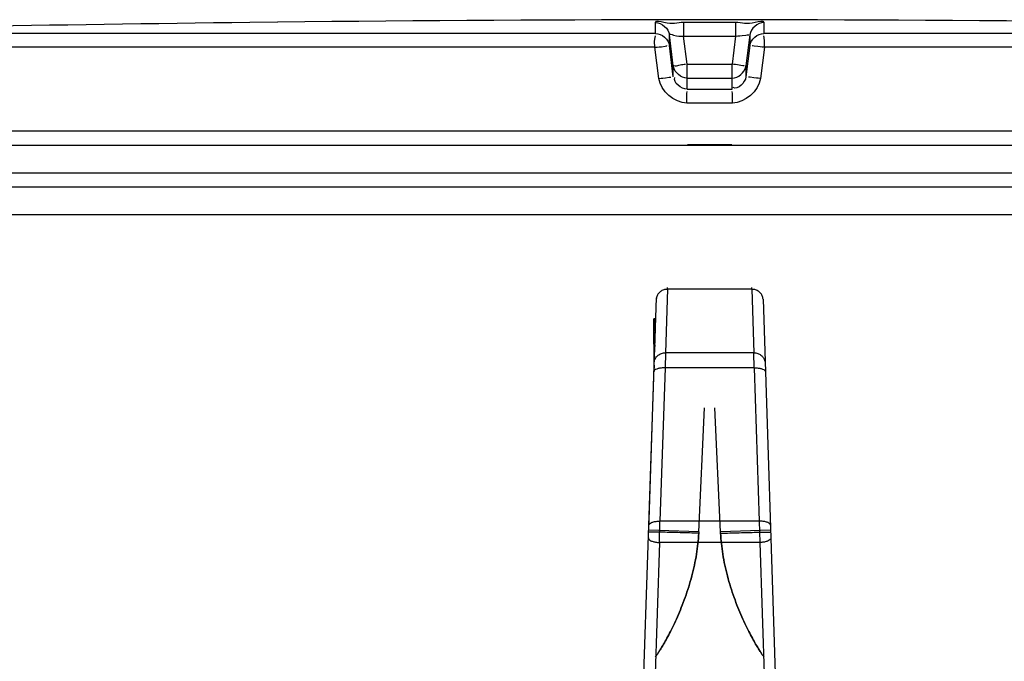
# Model space of a CAD drawing. Header units: millimetres. Extents: x 0 to 297, y 0 to 210.
# Tile 248 of 256: x 55.97 to 58.09, y 160.81 to 162.2. Entities that reach past the tile are written whole.
import ezdxf

# ---------------------------------------------------------------- set-up
doc = ezdxf.new("R2010")
doc.units = ezdxf.units.MM
doc.header["$LTSCALE"] = 16.335
doc.layers.get('0').update_dxf_attribs({"linetype": 'CONTINUOUS'})
doc.layers.add('001-M31079-X02', color=7, linetype='CONTINUOUS')
doc.layers.add('01_GLOBAL', color=7, linetype='CONTINUOUS')

msp = doc.modelspace()

# ---------------------------------------------------------------- linework, layer by layer
at = {"color": 7, "linetype": 'Continuous'}
for p, q in [((56.5232, 162.1909), (56.4634, 162.1902)), ((56.5234, 162.191), (56.5231, 162.1909)), ((56.5234, 162.191), (56.5232, 162.1909)), ((55.1747, 161.926), (59.7347, 161.926)), ((55.1747, 161.866), (59.7347, 161.866)), ((55.2047, 161.836), (59.7047, 161.836))]:
    msp.add_line(p, q, dxfattribs=at)
at = {"color": 9, "linetype": 'Continuous'}
for p, q in [((57.3382, 162.1667), (57.3382, 162.1902)), ((57.3987, 162.191), (57.3987, 162.1606)), ((57.3987, 162.191), (57.5108, 162.191)), ((57.5108, 162.191), (57.5108, 162.1606)), ((57.5713, 162.1902), (57.5713, 162.1667)), ((57.3382, 162.1667), (55.207, 162.1667)), ((57.368, 162.1405), (57.368, 162.164)), ((57.3764, 162.0965), (57.368, 162.164)), ((57.4062, 162.1006), (57.3987, 162.1606)), ((57.3987, 162.1606), (57.5108, 162.1606)), ((57.5108, 162.1606), (57.5032, 162.1006)), ((57.5414, 162.164), (57.533, 162.0965)), ((57.5414, 162.164), (57.5414, 162.1405)), ((59.7025, 162.1667), (57.5713, 162.1667)), ((57.3764, 162.073), (57.368, 162.1405)), ((57.5414, 162.1405), (57.533, 162.073)), ((57.3367, 162.1368), (55.1778, 162.1368)), ((57.3452, 162.0693), (57.3367, 162.1368)), ((57.5728, 162.1368), (57.5642, 162.0693)), ((59.7317, 162.1368), (57.5728, 162.1368)), ((57.4062, 162.0467), (57.4062, 162.1006)), ((57.4062, 162.1006), (57.5032, 162.1006)), ((57.5032, 162.0467), (57.5032, 162.1006)), ((57.3764, 162.073), (57.3764, 162.0965)), ((57.3767, 162.0947), (57.3764, 162.0965)), ((57.5327, 162.0946), (57.533, 162.0965)), ((57.533, 162.0965), (57.533, 162.073)), ((57.4062, 162.0703), (57.4059, 162.0703)), ((57.4062, 162.0703), (57.5032, 162.0703)), ((57.5032, 162.0703), (57.5036, 162.0703)), ((57.5039, 162.0167), (57.4056, 162.0167)), ((59.7347, 161.956), (55.1747, 161.956)), ((57.4067, 161.9272), (57.5027, 161.9272))]:
    msp.add_line(p, q, dxfattribs=at)
at = {"color": 7, "linetype": 'Continuous'}
for radius, start, end in [(86.6549, 90.655481, 91.486375), (86.655, 89.384203, 90.615797)]:
    msp.add_arc((57.4547, 75.541), radius, start, end, dxfattribs=at)
at = {"color": 9, "linetype": 'Continuous'}
for centre, radius, start, end in [((57.5237, 161.0688), 1.0383, 96.6859, 97.3437), ((57.116, 159.0069), 3.1178, 82.586, 82.8653), ((57.4655, 200.4535), 38.4068, 269.91166, 270.0563)]:
    msp.add_arc(centre, radius, start, end, dxfattribs=at)
for points, knots in [([(57.3382, 162.1902), (57.3383, 162.1962), (57.3713, 162.1842), (57.3845, 162.1909), (57.3987, 162.191)], [0, 0, 0, 0, 0.294722, 1, 1, 1, 1]), ([(57.5108, 162.191), (57.5248, 162.1909), (57.538, 162.1842), (57.5712, 162.1963), (57.5713, 162.1902)], [0, 0, 0, 0, 0.697328, 1, 1, 1, 1]), ([(57.3367, 162.1368), (57.3367, 162.1438), (57.3347, 162.1455), (57.3379, 162.163), (57.338, 162.1617)], [0, 0, 0, 0, 0.846035, 1, 1, 1, 1]), ([(57.368, 162.164), (57.368, 162.167), (57.3841, 162.1592), (57.3904, 162.1616), (57.3971, 162.1608)], [0, 0, 0, 0, 0.308693, 1, 1, 1, 1]), ([(57.5108, 162.1606), (57.5182, 162.1615), (57.5201, 162.162), (57.541, 162.164), (57.539, 162.1637)], [0, 0, 0, 0, 0.789132, 1, 1, 1, 1]), ([(57.5728, 162.1368), (57.5728, 162.1438), (57.5748, 162.1455), (57.5715, 162.163), (57.5714, 162.1617)], [0, 0, 0, 0, 0.846686, 1, 1, 1, 1]), ([(57.3367, 162.1368), (57.3441, 162.138), (57.3457, 162.1366), (57.364, 162.1404), (57.3627, 162.1404)], [0, 0, 0, 0, 0.85381, 1, 1, 1, 1]), ([(57.5728, 162.1368), (57.5653, 162.1377), (57.5641, 162.1381), (57.5455, 162.14), (57.5467, 162.1398)], [0, 0, 0, 0, 0.855376, 1, 1, 1, 1]), ([(57.3764, 162.0965), (57.3765, 162.0979), (57.3843, 162.0961), (57.3874, 162.0982), (57.391, 162.0987)], [0, 0, 0, 0, 0.272435, 1, 1, 1, 1]), ([(57.5183, 162.0987), (57.522, 162.0982), (57.5334, 162.0973), (57.5284, 162.0972), (57.528, 162.0972)], [0, 0, 0, 0, 0.894651, 1, 1, 1, 1]), ([(57.3452, 162.0693), (57.3526, 162.0702), (57.3539, 162.0707), (57.3724, 162.0726), (57.3712, 162.0724)], [0, 0, 0, 0, 0.855816, 1, 1, 1, 1]), ([(57.5642, 162.0693), (57.5568, 162.0702), (57.5556, 162.0707), (57.537, 162.0726), (57.5383, 162.0724)], [0, 0, 0, 0, 0.855816, 1, 1, 1, 1]), ([(57.4056, 162.0167), (57.4056, 162.0238), (57.4047, 162.0251), (57.4061, 162.0429), (57.4061, 162.0416)], [0, 0, 0, 0, 0.849467, 1, 1, 1, 1]), ([(57.5039, 162.0167), (57.5039, 162.0238), (57.5047, 162.0251), (57.5034, 162.0429), (57.5033, 162.0416)], [0, 0, 0, 0, 0.849467, 1, 1, 1, 1])]:
    msp.add_open_spline(points, degree=3, knots=knots, dxfattribs=at)
for points in [[(57.3382, 162.1902), (57.3515, 162.1902), (57.3664, 162.1771), (57.368, 162.164)], [(57.5713, 162.1902), (57.558, 162.1902), (57.5431, 162.1771), (57.5414, 162.164)], [(57.3382, 162.1667), (57.3515, 162.1668), (57.3664, 162.1536), (57.368, 162.1405)], [(57.5414, 162.1405), (57.5431, 162.1536), (57.558, 162.1668), (57.5713, 162.1667)], [(57.4056, 162.0167), (57.3789, 162.0167), (57.3486, 162.0428), (57.3452, 162.0693)], [(57.4062, 162.0467), (57.394, 162.0467), (57.3751, 162.0604), (57.3795, 162.0719)], [(57.5642, 162.0693), (57.5609, 162.0428), (57.5306, 162.0167), (57.5039, 162.0167)], [(57.533, 162.073), (57.5315, 162.0611), (57.5156, 162.0441), (57.5052, 162.0501)]]:
    msp.add_open_spline(points, degree=3, dxfattribs=at)
at = {"color": 7, "linetype": 'Continuous'}
for points in [[(57.4059, 162.0703), (57.3932, 162.0705), (57.3795, 162.0823), (57.3768, 162.0947)], [(57.5036, 162.0703), (57.5162, 162.0705), (57.5299, 162.0823), (57.5327, 162.0946)]]:
    msp.add_open_spline(points, degree=3, dxfattribs=at)
at = {"layer": '001-M31079-X02', "color": 9, "linetype": 'Continuous'}
for p, q in [((57.3637, 161.615), (57.3592, 161.478)), ((57.3637, 161.615), (57.3638, 161.6191)), ((57.3637, 161.615), (57.3638, 161.6191)), ((57.5458, 161.615), (57.3637, 161.615)), ((57.5458, 161.615), (57.5457, 161.6191)), ((57.5458, 161.615), (57.5457, 161.6191)), ((57.5458, 161.615), (57.5503, 161.478)), ((57.5698, 161.5936), (57.5697, 161.5964)), ((57.5698, 161.5936), (57.599, 160.7063)), ((57.3592, 161.478), (57.3585, 161.4456)), ((57.5503, 161.478), (57.3592, 161.478)), ((57.5509, 161.4456), (57.5503, 161.478)), ((57.3585, 161.4456), (57.3476, 161.1149)), ((57.5509, 161.4456), (57.3585, 161.4456)), ((57.5509, 161.4456), (57.5618, 161.1149)), ((57.3467, 161.069), (57.3476, 161.1149)), ((57.5618, 161.1149), (57.3476, 161.1149)), ((57.5618, 161.1149), (57.5627, 161.069)), ((57.4312, 161.092), (57.3233, 161.0955)), ((57.5862, 161.0955), (57.4782, 161.092)), ((57.3467, 161.069), (57.3355, 160.7302)), ((57.5627, 161.069), (57.3467, 161.069)), ((57.5627, 161.069), (57.5739, 160.7302))]:
    msp.add_line(p, q, dxfattribs=at)
at = {"layer": '001-M31079-X02', "color": 7, "linetype": 'Continuous'}
for p, q in [((57.3104, 160.7063), (57.3398, 161.5964)), ((57.3398, 161.5964), (57.3397, 161.5936)), ((57.3382, 161.5502), (57.3382, 161.5476)), ((57.3383, 161.5515), (57.3383, 161.5502)), ((57.3367, 161.5019), (57.3367, 161.5044)), ((57.3367, 161.5029), (57.3367, 161.5004)), ((57.3374, 161.5234), (57.3374, 161.5208)), ((57.3347, 161.4966), (57.3347, 161.4427)), ((57.3364, 161.4953), (57.3364, 161.4927)), ((57.3364, 161.4927), (57.3364, 161.4915)), ((57.3365, 161.4936), (57.3365, 161.4966)), ((57.3366, 161.5004), (57.3366, 161.4991)), ((57.3233, 161.0955), (57.3357, 161.4732)), ((57.3233, 161.0955), (57.3357, 161.4732)), ((57.3348, 161.4447), (57.3353, 161.4601)), ((57.3354, 161.4647), (57.3354, 161.4628)), ((57.3355, 161.4631), (57.3355, 161.4665)), ((57.3356, 161.4712), (57.3356, 161.4684)), ((57.3356, 161.4677), (57.3356, 161.4691)), ((57.335, 161.4518), (57.3348, 161.4451))]:
    msp.add_line(p, q, dxfattribs=at)
at = {"layer": '001-M31079-X02', "color": 6, "linetype": 'Continuous'}
for p, q in [((57.3347, 161.4966), (57.3347, 161.5515)), ((57.3383, 161.5515), (57.3347, 161.5515)), ((57.3347, 161.5502), (57.3383, 161.5502)), ((57.3347, 161.5476), (57.3382, 161.5476)), ((57.3347, 161.5464), (57.3382, 161.5464)), ((57.3347, 161.5451), (57.3381, 161.5451)), ((57.3347, 161.5438), (57.3381, 161.5438)), ((57.3347, 161.5425), (57.338, 161.5425)), ((57.3347, 161.5412), (57.338, 161.5412)), ((57.3347, 161.54), (57.338, 161.54)), ((57.3347, 161.5374), (57.3379, 161.5374)), ((57.3347, 161.5361), (57.3378, 161.5361)), ((57.3347, 161.5336), (57.3377, 161.5336)), ((57.3347, 161.5323), (57.3377, 161.5323)), ((57.3347, 161.531), (57.3376, 161.531)), ((57.3347, 161.5298), (57.3376, 161.5298)), ((57.3347, 161.5285), (57.3376, 161.5285)), ((57.3347, 161.5272), (57.3376, 161.5272)), ((57.3375, 161.5259), (57.3347, 161.5259)), ((57.3347, 161.5234), (57.3374, 161.5234)), ((57.3347, 161.5208), (57.3373, 161.5208)), ((57.3372, 161.5183), (57.3347, 161.5183)), ((57.3347, 161.5119), (57.337, 161.5119)), ((57.3347, 161.5068), (57.3368, 161.5068)), ((57.3347, 161.5055), (57.3368, 161.5055)), ((57.3347, 161.5044), (57.3368, 161.5044)), ((57.3347, 161.5029), (57.3367, 161.5029)), ((57.3347, 161.5019), (57.3367, 161.5019)), ((57.3347, 161.501), (57.3367, 161.501)), ((57.3347, 161.5004), (57.3367, 161.5004)), ((57.3347, 161.4991), (57.3366, 161.4991)), ((57.3347, 161.4966), (57.3365, 161.4966)), ((57.3347, 161.4955), (57.3365, 161.4955)), ((57.3347, 161.4953), (57.3365, 161.4953)), ((57.3347, 161.4936), (57.3365, 161.4936)), ((57.3347, 161.493), (57.3364, 161.493)), ((57.3347, 161.4927), (57.3364, 161.4927)), ((57.3347, 161.4915), (57.3363, 161.4915)), ((57.3347, 161.4911), (57.3363, 161.4911)), ((57.3347, 161.489), (57.3363, 161.489)), ((57.3347, 161.4886), (57.3362, 161.4886)), ((57.3361, 161.4848), (57.3347, 161.4848)), ((57.3347, 161.4846), (57.3361, 161.4846)), ((57.3347, 161.4718), (57.3357, 161.4718)), ((57.3347, 161.4712), (57.3356, 161.4712)), ((57.3347, 161.4691), (57.3356, 161.4691)), ((57.3347, 161.4684), (57.3356, 161.4684)), ((57.3356, 161.4677), (57.3347, 161.4677)), ((57.3347, 161.4668), (57.3355, 161.4668)), ((57.3347, 161.4665), (57.3355, 161.4665)), ((57.3347, 161.4651), (57.3355, 161.4651)), ((57.3347, 161.4647), (57.3354, 161.4647)), ((57.3347, 161.4638), (57.3354, 161.4638)), ((57.3347, 161.4631), (57.3355, 161.4631)), ((57.3347, 161.4628), (57.3354, 161.4628)), ((57.3347, 161.4624), (57.3354, 161.4624)), ((57.3347, 161.4601), (57.3353, 161.4601)), ((57.3347, 161.4553), (57.3351, 161.4553)), ((57.3347, 161.4518), (57.335, 161.4518)), ((57.3348, 161.4571), (57.3352, 161.4571)), ((57.4312, 161.092), (57.4436, 161.3592)), ((57.4312, 161.092), (57.4436, 161.3592)), ((57.4782, 161.092), (57.4659, 161.3592)), ((57.4782, 161.092), (57.4659, 161.3592)), ((57.4312, 161.092), (57.4311, 161.089)), ((57.4784, 161.089), (57.4782, 161.092))]:
    msp.add_line(p, q, dxfattribs=at)
at = {"layer": '001-M31079-X02', "color": 9, "linetype": 'Continuous'}
for points, knots in [([(57.3637, 161.615), (57.3623, 161.615), (57.3596, 161.6148), (57.3556, 161.6139), (57.3519, 161.6123), (57.3485, 161.6102), (57.3455, 161.6075), (57.3431, 161.6045), (57.3412, 161.6011), (57.3401, 161.5974), (57.3398, 161.5949), (57.3397, 161.5936)], [0, 0, 0, 0, 0.115443, 0.230318, 0.344204, 0.456787, 0.567894, 0.677521, 0.78584, 0.893181, 1, 1, 1, 1]), ([(57.5698, 161.5936), (57.5697, 161.5949), (57.5694, 161.5974), (57.5682, 161.6011), (57.5664, 161.6045), (57.564, 161.6075), (57.561, 161.6102), (57.5576, 161.6123), (57.5538, 161.6139), (57.5499, 161.6148), (57.5471, 161.615), (57.5458, 161.615)], [0, 0, 0, 0, 0.106813, 0.214154, 0.322472, 0.4321, 0.543208, 0.655792, 0.769679, 0.884556, 1, 1, 1, 1]), ([(57.3352, 161.4567), (57.3352, 161.4579), (57.3355, 161.4604), (57.3367, 161.464), (57.3385, 161.4674), (57.3408, 161.4704), (57.3437, 161.473), (57.3471, 161.4752), (57.3509, 161.4768), (57.355, 161.4778), (57.3578, 161.4781), (57.3592, 161.478)], [0, 0, 0, 0, 0.106197, 0.212482, 0.316463, 0.423719, 0.533532, 0.647096, 0.762514, 0.881834, 1, 1, 1, 1]), ([(57.5503, 161.478), (57.5516, 161.4781), (57.5544, 161.4779), (57.5584, 161.4769), (57.5621, 161.4754), (57.5655, 161.4732), (57.5685, 161.4706), (57.5709, 161.4675), (57.5727, 161.4641), (57.5739, 161.4605), (57.5742, 161.4579), (57.5743, 161.4567)], [0, 0, 0, 0, 0.115443, 0.230319, 0.344206, 0.456789, 0.567896, 0.677523, 0.785842, 0.893182, 1, 1, 1, 1]), ([(57.3585, 161.4456), (57.3572, 161.4456), (57.3545, 161.4456), (57.3506, 161.4453), (57.3469, 161.4448), (57.3436, 161.4441), (57.3399, 161.4428), (57.3363, 161.4411), (57.3346, 161.4384), (57.3345, 161.4372)], [0, 0, 0, 0, 0.152377, 0.300121, 0.436015, 0.564137, 0.680181, 0.868221, 1, 1, 1, 1]), ([(57.5509, 161.4456), (57.5523, 161.4456), (57.555, 161.4456), (57.5589, 161.4453), (57.5626, 161.4448), (57.5659, 161.4441), (57.5696, 161.4428), (57.5731, 161.4411), (57.5749, 161.4384), (57.5749, 161.4372)], [0, 0, 0, 0, 0.152377, 0.300121, 0.436014, 0.564137, 0.680181, 0.868221, 1, 1, 1, 1]), ([(57.3236, 161.1065), (57.3237, 161.1077), (57.3253, 161.1103), (57.3288, 161.1121), (57.3324, 161.1133), (57.3358, 161.1141), (57.3395, 161.1147), (57.3435, 161.115), (57.3462, 161.115), (57.3476, 161.1149)], [0, 0, 0, 0, 0.127092, 0.310292, 0.426305, 0.556306, 0.697545, 0.84668, 1, 1, 1, 1]), ([(57.5858, 161.1065), (57.5858, 161.1077), (57.5841, 161.1103), (57.5807, 161.1121), (57.5771, 161.1133), (57.5737, 161.1141), (57.5699, 161.1147), (57.5659, 161.115), (57.5632, 161.115), (57.5618, 161.1149)], [0, 0, 0, 0, 0.127097, 0.310298, 0.42631, 0.556311, 0.697548, 0.846682, 1, 1, 1, 1]), ([(57.3227, 161.079), (57.3227, 161.0778), (57.3242, 161.0751), (57.3275, 161.0731), (57.331, 161.0716), (57.3344, 161.0706), (57.3383, 161.0698), (57.3424, 161.0692), (57.3453, 161.0691), (57.3467, 161.069)], [0, 0, 0, 0, 0.125358, 0.301631, 0.415433, 0.545965, 0.688808, 0.843553, 1, 1, 1, 1]), ([(57.4311, 161.089), (57.4245, 161.0892), (57.4112, 161.0897), (57.3914, 161.0902), (57.3725, 161.0908), (57.3578, 161.0911), (57.3474, 161.0913), (57.3409, 161.0915), (57.3355, 161.0915), (57.331, 161.0916), (57.3277, 161.0915), (57.3251, 161.0916), (57.3241, 161.0914), (57.3231, 161.0915), (57.3231, 161.0914)], [0, 0, 0, 0, 0.182962, 0.369774, 0.549122, 0.708795, 0.777781, 0.838136, 0.889087, 0.930292, 0.96162, 0.983338, 0.995881, 1, 1, 1, 1]), ([(57.4311, 161.089), (57.4307, 161.0815), (57.4296, 161.0664), (57.4265, 161.0435), (57.4221, 161.0202), (57.4164, 160.9968), (57.4097, 160.9736), (57.4021, 160.9509), (57.3939, 160.9292), (57.3854, 160.909), (57.3769, 160.8904), (57.3687, 160.874), (57.3611, 160.8598), (57.3543, 160.8479), (57.3487, 160.8386), (57.3437, 160.831), (57.3412, 160.8271), (57.337, 160.8213), (57.3412, 160.8271), (57.3437, 160.831), (57.3487, 160.8386), (57.3543, 160.8479), (57.3611, 160.8598), (57.3687, 160.874), (57.3769, 160.8904), (57.3854, 160.909), (57.3939, 160.9292), (57.4021, 160.9509), (57.4097, 160.9736), (57.4164, 160.9968), (57.4221, 161.0202), (57.4265, 161.0435), (57.4296, 161.0664), (57.4307, 161.0815), (57.4311, 161.089)], [0, 0, 0, 0, 0.039312, 0.079811, 0.121482, 0.163914, 0.206516, 0.248687, 0.289616, 0.32846, 0.364432, 0.396853, 0.425213, 0.449184, 0.468611, 0.483481, 0.493892, 0.5, 0.506108, 0.516519, 0.531389, 0.550816, 0.574787, 0.603147, 0.635568, 0.67154, 0.710384, 0.751314, 0.793484, 0.836086, 0.878518, 0.920189, 0.960689, 1, 1, 1, 1]), ([(57.4311, 161.089), (57.4307, 161.0815), (57.4296, 161.0664), (57.4265, 161.0435), (57.4221, 161.0202), (57.4164, 160.9968), (57.4097, 160.9736), (57.4021, 160.9509), (57.3939, 160.9292), (57.3854, 160.909), (57.3769, 160.8904), (57.3687, 160.874), (57.3611, 160.8598), (57.3543, 160.8479), (57.3487, 160.8386), (57.3437, 160.831), (57.3412, 160.8271), (57.337, 160.8213), (57.3412, 160.8271), (57.3437, 160.831), (57.3487, 160.8386), (57.3543, 160.8479), (57.3611, 160.8598), (57.3687, 160.874), (57.3769, 160.8904), (57.3854, 160.909), (57.3939, 160.9292), (57.4021, 160.9509), (57.4097, 160.9736), (57.4164, 160.9968), (57.4221, 161.0202), (57.4265, 161.0435), (57.4296, 161.0664), (57.4307, 161.0815), (57.4311, 161.089)], [0, 0, 0, 0, 0.039312, 0.079811, 0.121482, 0.163914, 0.206516, 0.248687, 0.289616, 0.32846, 0.364432, 0.396853, 0.425213, 0.449184, 0.468611, 0.483481, 0.493892, 0.5, 0.506108, 0.516519, 0.531389, 0.550816, 0.574787, 0.603147, 0.635568, 0.67154, 0.710384, 0.751314, 0.793484, 0.836086, 0.878518, 0.920189, 0.960689, 1, 1, 1, 1]), ([(57.4784, 161.089), (57.485, 161.0892), (57.4983, 161.0897), (57.518, 161.0902), (57.5369, 161.0908), (57.5516, 161.0911), (57.562, 161.0913), (57.5685, 161.0915), (57.574, 161.0915), (57.5785, 161.0916), (57.5818, 161.0915), (57.5843, 161.0916), (57.5854, 161.0914), (57.5863, 161.0915), (57.5863, 161.0914)], [0, 0, 0, 0, 0.182962, 0.369774, 0.549122, 0.708795, 0.777781, 0.838136, 0.889087, 0.930292, 0.96162, 0.983338, 0.995881, 1, 1, 1, 1]), ([(57.4784, 161.089), (57.4787, 161.0815), (57.4799, 161.0664), (57.483, 161.0435), (57.4874, 161.0203), (57.493, 160.9968), (57.4997, 160.9736), (57.5073, 160.9509), (57.5155, 160.9292), (57.524, 160.909), (57.5325, 160.8904), (57.5408, 160.874), (57.5483, 160.8598), (57.5552, 160.8479), (57.5608, 160.8386), (57.5657, 160.831), (57.5683, 160.8271), (57.5724, 160.8213), (57.5683, 160.8271), (57.5657, 160.831), (57.5608, 160.8386), (57.5552, 160.8479), (57.5483, 160.8598), (57.5408, 160.874), (57.5325, 160.8904), (57.524, 160.909), (57.5155, 160.9292), (57.5073, 160.9509), (57.4997, 160.9736), (57.493, 160.9968), (57.4874, 161.0203), (57.483, 161.0435), (57.4799, 161.0664), (57.4787, 161.0815), (57.4784, 161.089)], [0, 0, 0, 0, 0.039301, 0.079801, 0.121473, 0.163907, 0.206514, 0.248688, 0.28962, 0.328467, 0.36444, 0.396862, 0.425222, 0.449191, 0.468617, 0.483486, 0.493894, 0.5, 0.506106, 0.516514, 0.531383, 0.550809, 0.574779, 0.603138, 0.635561, 0.671534, 0.71038, 0.751313, 0.793487, 0.836094, 0.878527, 0.9202, 0.960699, 1, 1, 1, 1]), ([(57.4784, 161.089), (57.4787, 161.0815), (57.4799, 161.0664), (57.483, 161.0435), (57.4874, 161.0203), (57.493, 160.9968), (57.4997, 160.9736), (57.5073, 160.9509), (57.5155, 160.9292), (57.524, 160.909), (57.5325, 160.8904), (57.5408, 160.874), (57.5483, 160.8598), (57.5552, 160.8479), (57.5608, 160.8386), (57.5657, 160.831), (57.5683, 160.8271), (57.5724, 160.8213), (57.5683, 160.8271), (57.5657, 160.831), (57.5608, 160.8386), (57.5552, 160.8479), (57.5483, 160.8598), (57.5408, 160.874), (57.5325, 160.8904), (57.524, 160.909), (57.5155, 160.9292), (57.5073, 160.9509), (57.4997, 160.9736), (57.493, 160.9968), (57.4874, 161.0203), (57.483, 161.0435), (57.4799, 161.0664), (57.4787, 161.0815), (57.4784, 161.089)], [0, 0, 0, 0, 0.039301, 0.079801, 0.121473, 0.163907, 0.206514, 0.248688, 0.28962, 0.328467, 0.36444, 0.396862, 0.425222, 0.449191, 0.468617, 0.483486, 0.493894, 0.5, 0.506106, 0.516514, 0.531383, 0.550809, 0.574779, 0.603138, 0.635561, 0.671534, 0.71038, 0.751313, 0.793487, 0.836094, 0.878527, 0.9202, 0.960699, 1, 1, 1, 1]), ([(57.5867, 161.079), (57.5868, 161.0778), (57.5852, 161.075), (57.5818, 161.0731), (57.5782, 161.0715), (57.5747, 161.0705), (57.571, 161.0698), (57.5669, 161.0692), (57.5641, 161.0691), (57.5627, 161.069)], [0, 0, 0, 0, 0.126613, 0.310269, 0.426672, 0.557007, 0.698387, 0.847332, 1, 1, 1, 1])]:
    msp.add_open_spline(points, degree=3, knots=knots, dxfattribs=at)
at = {"layer": '01_GLOBAL', "color": 7, "linetype": 'Continuous'}
msp.add_line((55.2047, 161.836), (59.7047, 161.836), dxfattribs=at)
at = {"layer": '01_GLOBAL', "color": 9, "linetype": 'Continuous'}
msp.add_line((55.1447, 161.776), (59.7647, 161.776), dxfattribs=at)

doc.saveas('drawing.dxf')
